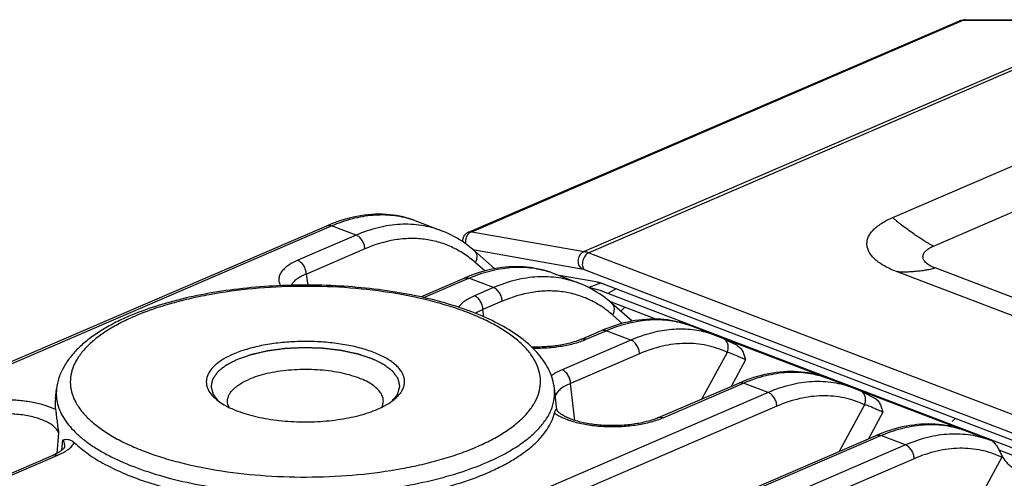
# Model space of a CAD drawing. Header units: millimetres. Extents: x 37 to 570, y 22 to 398.
# Tile 17 of 52: x 136 to 157, y 220 to 230. Entities that reach past the tile are written whole.
import ezdxf

# ---------------------------------------------------------------- set-up
doc = ezdxf.new("R2010")
doc.units = ezdxf.units.MM
doc.header["$LTSCALE"] = 32.67
doc.layers.add('00_COMPONENTS', color=7, linetype='CONTINUOUS')

msp = doc.modelspace()

# ---------------------------------------------------------------- linework, layer by layer
at = {"layer": '00_COMPONENTS', "color": 7}
for p, q in [((145.684, 225.273), (156.068, 229.744)), ((156.204, 229.772), (159.528, 229.756)), ((154.668, 225.582), (162.081, 228.774)), ((108.175, 210.549), (142.686, 225.408)), ((146.241, 224.497), (145.813, 224.874)), ((173.657, 217.215), (154.75, 224.436)), ((144.672, 223.9), (145.594, 224.297)), ((148.387, 224.216), (147.601, 224.351)), ((148.441, 224.204), (148.44, 224.205)), ((148.485, 224.192), (148.484, 224.192)), ((148.533, 224.175), (148.532, 224.176)), ((148.55, 224.169), (148.549, 224.17)), ((175.095, 214.032), (148.566, 224.163)), ((175.156, 213.846), (148.634, 223.975)), ((149.653, 223.43), (148.677, 223.802)), ((149.15, 223.387), (148.722, 223.763)), ((148.08, 223.004), (148.503, 223.186)), ((150.373, 223.293), (150.373, 223.293)), ((150.93, 223.08), (150.373, 223.293)), ((150.714, 223.163), (156.161, 221.083)), ((150.93, 223.08), (150.93, 223.08)), ((151.105, 223.004), (151.088, 223.013)), ((151.136, 222.989), (151.105, 223.004)), ((151.185, 222.965), (151.136, 222.989)), ((153.839, 221.969), (153.282, 222.182)), ((136.933, 221.742), (136.957, 221.953)), ((147.555, 221.506), (147.502, 221.965)), ((149.711, 221.343), (151.412, 222.075)), ((153.839, 221.969), (153.838, 221.969)), ((154.013, 221.894), (153.996, 221.902)), ((154.044, 221.879), (154.013, 221.894)), ((154.094, 221.854), (154.044, 221.879)), ((154.272, 221.765), (154.094, 221.854)), ((156.161, 221.083), (156.162, 221.081)), ((119.81, 206.105), (154.321, 220.965)), ((156.747, 220.858), (156.191, 221.071)), ((137.13, 220.723), (137.13, 220.723)), ((156.747, 220.858), (156.747, 220.858)), ((156.77, 220.85), (156.747, 220.858)), ((118.588, 212.669), (136.883, 220.546)), ((158.38, 220.097), (156.922, 220.653)), ((156.989, 220.521), (156.991, 220.517))]:
    msp.add_line(p, q, dxfattribs=at)
at = {"layer": '00_COMPONENTS', "color": 4}
for p, q in [((145.753, 225.281), (156.161, 229.763)), ((159.485, 229.747), (148.135, 224.86)), ((159.59, 229.726), (148.231, 224.835)), ((156.161, 229.763), (159.485, 229.747)), ((155.532, 224.978), (162.945, 228.171)), ((108.274, 210.548), (142.784, 225.407)), ((143.306, 225.208), (142.784, 225.407)), ((145.753, 225.281), (148.135, 224.86)), ((143.306, 225.208), (142.067, 224.675)), ((143.488, 224.918), (142.249, 224.385)), ((145.778, 224.905), (148.08, 224.498)), ((148.231, 224.835), (175.031, 214.601)), ((146.03, 224.449), (145.83, 224.625)), ((148.134, 224.482), (174.934, 214.247)), ((174.472, 217.292), (155.565, 224.513)), ((142.284, 224.15), (142.249, 224.385)), ((142.284, 224.15), (142.249, 224.385)), ((144.739, 223.885), (145.693, 224.296)), ((146.214, 224.097), (145.693, 224.296)), ((146.214, 224.097), (145.807, 223.922)), ((148.482, 224.193), (148.234, 224.096)), ((148.809, 224.071), (148.634, 223.975)), ((146.396, 223.807), (145.989, 223.632)), ((146.006, 223.48), (145.989, 223.632)), ((146.006, 223.48), (145.989, 223.632)), ((148.91, 223.598), (148.994, 223.681)), ((148.939, 223.338), (148.739, 223.515)), ((148.178, 223.003), (148.602, 223.185)), ((149.123, 222.986), (148.602, 223.185)), ((149.123, 222.986), (147.664, 222.358)), ((149.305, 222.696), (147.846, 222.068)), ((151.162, 222.725), (150.628, 221.738)), ((151.553, 222.569), (151.247, 222.004)), ((147.934, 221.284), (147.846, 222.068)), ((147.934, 221.284), (147.846, 222.068)), ((149.81, 221.342), (151.511, 222.074)), ((152.032, 221.875), (151.511, 222.074)), ((152.032, 221.875), (117.522, 207.016)), ((152.214, 221.585), (117.704, 206.726)), ((147.553, 221.517), (147.554, 221.509)), ((147.553, 221.517), (147.554, 221.508)), ((154.071, 221.614), (153.537, 220.627)), ((154.461, 221.459), (154.156, 220.894)), ((155.93, 221.261), (155.995, 221.326)), ((156.086, 221.107), (156.089, 221.106)), ((119.909, 206.104), (154.419, 220.964)), ((137.002, 221.024), (136.964, 220.585)), ((137.067, 220.651), (137.09, 220.873)), ((154.941, 220.764), (154.419, 220.964)), ((154.941, 220.764), (120.431, 205.905)), ((118.654, 212.654), (136.982, 220.545)), ((155.123, 220.474), (120.613, 205.615)), ((156.98, 220.504), (156.445, 219.516)), ((156.98, 220.504), (156.978, 220.504)), ((156.98, 220.504), (156.978, 220.504))]:
    msp.add_line(p, q, dxfattribs=at)
at = {"layer": '00_COMPONENTS', "color": 7}
for points in [[(144.555, 225.514), (144.509, 225.531), (144.441, 225.554), (144.371, 225.575), (144.301, 225.593), (144.23, 225.609), (144.158, 225.622), (144.085, 225.633), (144.011, 225.641), (143.937, 225.647), (143.861, 225.651), (143.786, 225.652), (143.709, 225.651), (143.632, 225.647), (143.554, 225.64), (143.476, 225.631), (143.398, 225.62), (143.318, 225.606), (143.239, 225.589), (143.159, 225.57), (143.079, 225.549), (142.998, 225.525), (142.918, 225.498), (142.837, 225.469), (142.755, 225.437), (142.686, 225.408)], [(145.813, 224.874), (145.769, 224.913), (145.715, 224.957), (145.66, 224.999), (145.604, 225.04), (145.547, 225.078), (145.489, 225.115), (145.431, 225.15), (145.372, 225.183), (145.312, 225.214), (145.251, 225.243), (145.189, 225.271), (145.127, 225.296), (144.555, 225.514)], [(145.684, 225.273), (145.679, 225.271), (145.668, 225.266), (145.657, 225.259), (145.647, 225.253), (145.637, 225.245), (145.628, 225.238), (145.619, 225.229), (145.61, 225.22), (145.602, 225.211), (145.595, 225.201), (145.588, 225.191), (145.582, 225.181), (145.576, 225.17), (145.571, 225.158), (145.567, 225.147), (145.563, 225.135), (145.56, 225.124), (145.558, 225.112), (145.556, 225.1), (145.555, 225.087), (145.555, 225.075), (145.555, 225.073)], [(147.464, 224.403), (147.418, 224.421), (147.349, 224.443), (147.28, 224.464), (147.21, 224.482), (147.139, 224.498), (147.066, 224.511), (146.994, 224.522), (146.92, 224.531), (146.845, 224.537), (146.77, 224.54), (146.694, 224.541), (146.618, 224.54), (146.541, 224.536), (146.463, 224.529), (146.385, 224.52), (146.306, 224.509), (146.227, 224.495), (146.148, 224.478), (146.068, 224.459), (145.988, 224.438), (145.907, 224.414), (145.826, 224.387), (145.745, 224.358), (145.664, 224.326), (145.594, 224.297)], [(148.722, 223.763), (148.678, 223.802), (148.624, 223.846), (148.569, 223.888), (148.513, 223.929), (148.456, 223.967), (148.398, 224.004), (148.34, 224.039), (148.28, 224.072), (148.22, 224.103), (148.16, 224.132), (148.098, 224.16), (148.036, 224.185), (147.464, 224.403)], [(150.373, 223.293), (150.321, 223.312), (150.252, 223.334), (150.183, 223.355), (150.113, 223.373), (150.042, 223.388), (149.97, 223.401), (149.898, 223.412), (149.824, 223.42), (149.75, 223.426), (149.675, 223.429), (149.599, 223.43), (149.523, 223.429), (149.446, 223.425), (149.369, 223.418), (149.291, 223.409), (149.213, 223.398), (149.134, 223.384), (149.055, 223.367), (148.975, 223.348), (148.895, 223.327), (148.815, 223.303), (148.734, 223.276), (148.654, 223.247), (148.573, 223.215), (148.503, 223.186)], [(148.08, 223.004), (148.065, 222.998), (148.04, 222.988), (148.014, 222.978), (147.987, 222.968), (147.959, 222.959), (147.93, 222.949), (147.9, 222.94), (147.869, 222.931), (147.837, 222.923), (147.804, 222.914), (147.771, 222.907), (147.736, 222.899), (147.701, 222.892), (147.665, 222.885), (147.629, 222.879), (147.592, 222.873), (147.554, 222.867), (147.516, 222.862), (147.477, 222.858), (147.438, 222.853), (147.398, 222.85), (147.359, 222.847), (147.319, 222.844), (147.278, 222.842), (147.238, 222.84), (147.197, 222.839), (147.157, 222.838), (147.116, 222.838), (147.075, 222.838), (147.035, 222.839), (147.022, 222.839)], [(151.088, 223.013), (151.062, 223.025), (151.026, 223.041), (150.989, 223.056), (150.953, 223.071), (150.93, 223.08)], [(151.364, 222.876), (151.291, 222.912), (151.185, 222.965)], [(153.282, 222.182), (153.226, 222.202), (153.158, 222.225), (153.089, 222.245), (153.019, 222.262), (152.948, 222.278), (152.877, 222.291), (152.804, 222.301), (152.731, 222.309), (152.657, 222.315), (152.583, 222.319), (152.507, 222.319), (152.431, 222.318), (152.354, 222.314), (152.277, 222.307), (152.199, 222.298), (152.121, 222.287), (152.042, 222.273), (151.963, 222.256), (151.883, 222.237), (151.803, 222.215), (151.723, 222.191), (151.642, 222.165), (151.562, 222.136), (151.481, 222.104), (151.412, 222.075)], [(153.996, 221.902), (153.971, 221.914), (153.935, 221.93), (153.898, 221.945), (153.862, 221.96), (153.838, 221.969)], [(147.555, 221.505), (147.555, 221.508), (147.554, 221.509), (147.554, 221.51), (147.554, 221.509)], [(149.711, 221.343), (149.696, 221.337), (149.671, 221.327), (149.644, 221.316), (149.617, 221.306), (149.588, 221.297), (149.558, 221.287), (149.528, 221.278), (149.496, 221.269), (149.464, 221.26), (149.431, 221.252), (149.397, 221.244), (149.362, 221.236), (149.326, 221.229), (149.29, 221.222), (149.253, 221.216), (149.215, 221.21), (149.177, 221.204), (149.139, 221.199), (149.1, 221.194), (149.06, 221.19), (149.021, 221.186), (148.981, 221.183), (148.941, 221.18), (148.9, 221.178), (148.86, 221.176), (148.819, 221.175), (148.778, 221.174), (148.738, 221.174), (148.697, 221.174), (148.656, 221.175), (148.616, 221.176), (148.576, 221.178), (148.536, 221.18), (148.496, 221.183), (148.457, 221.186), (148.418, 221.189), (148.379, 221.194), (148.341, 221.198), (148.304, 221.203), (148.267, 221.208), (148.23, 221.214), (148.195, 221.22), (148.16, 221.227), (148.125, 221.234), (148.092, 221.241), (148.059, 221.249), (148.027, 221.257), (147.996, 221.265), (147.966, 221.274), (147.937, 221.283), (147.909, 221.292), (147.881, 221.301), (147.855, 221.311), (147.83, 221.32), (147.806, 221.33), (147.783, 221.34), (147.761, 221.35), (147.741, 221.36), (147.721, 221.37), (147.703, 221.38), (147.686, 221.39), (147.67, 221.399), (147.655, 221.409), (147.641, 221.418), (147.629, 221.428), (147.617, 221.436), (147.607, 221.445), (147.597, 221.453), (147.589, 221.461), (147.582, 221.469), (147.575, 221.476), (147.57, 221.482), (147.565, 221.488), (147.562, 221.494), (147.559, 221.499), (147.557, 221.502), (147.555, 221.505)], [(156.191, 221.071), (156.136, 221.091), (156.068, 221.113), (155.999, 221.134), (155.929, 221.151), (155.858, 221.167), (155.786, 221.18), (155.714, 221.19), (155.641, 221.199), (155.567, 221.204), (155.492, 221.208), (155.417, 221.209), (155.34, 221.207), (155.264, 221.203), (155.186, 221.196), (155.108, 221.187), (155.03, 221.176), (154.951, 221.162), (154.872, 221.145), (154.792, 221.126), (154.712, 221.105), (154.632, 221.081), (154.551, 221.054), (154.471, 221.025), (154.39, 220.994), (154.321, 220.965)], [(137.13, 220.724), (137.13, 220.723), (137.13, 220.722), (137.129, 220.72), (137.127, 220.717), (137.125, 220.714), (137.123, 220.709), (137.119, 220.704), (137.114, 220.698), (137.109, 220.691), (137.102, 220.684), (137.095, 220.676), (137.087, 220.668), (137.077, 220.66), (137.067, 220.651), (137.055, 220.642), (137.042, 220.633), (137.029, 220.623), (137.014, 220.614), (136.998, 220.604), (136.98, 220.594), (136.962, 220.584), (136.942, 220.573), (136.92, 220.563), (136.897, 220.552), (136.883, 220.546)]]:
    msp.add_lwpolyline(points, dxfattribs=at)
at = {"layer": '00_COMPONENTS', "color": 4}
for centre, radius, start, end in [((143.879, 223.744), 1.895, 71.3776, 71.9881), ((143.881, 223.747), 1.892, 70.0102, 71.3778), ((143.882, 223.75), 1.888, 69.0985, 70.01), ((146.788, 222.633), 1.895, 71.3776, 71.9881), ((146.789, 222.636), 1.892, 70.0102, 71.3778), ((146.791, 222.64), 1.888, 69.0985, 70.01), ((149.697, 221.522), 1.895, 71.1358, 71.6726), ((149.698, 221.526), 1.891, 69.8463, 71.136), ((149.7, 221.53), 1.887, 69.0986, 69.846), ((150.195, 221.153), 2.062, 75.1816, 75.5029), ((150.196, 221.159), 2.057, 69.1062, 75.181), ((155.515, 219.3), 1.895, 70.6375, 72.3562), ((155.517, 219.306), 1.889, 69.0987, 70.6371), ((156.677, 220.622), 0.325, 338.5722, 339.2245), ((156.679, 220.622), 0.323, 339.2214, 342.4971)]:
    msp.add_arc(centre, radius, start, end, dxfattribs=at)
at = {"layer": '00_COMPONENTS', "color": 7}
for centre, radius, start, end in [((148.22, 223.365), 0.869, 74.3077, 75.2445), ((148.178, 223.218), 1.021, 72.5517, 74.2844), ((148.126, 223.049), 1.198, 71.7746, 72.5272), ((148.069, 222.879), 1.377, 70.3572, 71.7584), ((148.001, 222.687), 1.581, 69.7308, 70.3271), ((147.953, 222.557), 1.72, 69.0948, 69.6807), ((137.803, 221.643), 0.876, 173.4838, 188.5578)]:
    msp.add_arc(centre, radius, start, end, dxfattribs=at)
msp.add_ellipse((149.268, 223.533), major_axis=(1.003, -0.664), ratio=0.182021, start_param=2.458258, end_param=2.74967, dxfattribs=at)
for points, knots in [([(156.068, 229.744), (156.089, 229.753), (156.134, 229.767), (156.181, 229.772), (156.204, 229.772)], [0, 0, 0, 0, 0.499897, 1, 1, 1, 1]), ([(154.75, 224.436), (154.661, 224.47), (154.536, 224.526), (154.388, 224.619), (154.299, 224.689), (154.226, 224.763), (154.172, 224.84), (154.136, 224.92), (154.12, 225.001), (154.124, 225.083), (154.148, 225.164), (154.192, 225.242), (154.254, 225.318), (154.334, 225.391), (154.469, 225.488), (154.585, 225.547), (154.668, 225.582)], [0, 0, 0, 0, 0.164093, 0.23644, 0.302208, 0.361696, 0.415587, 0.465045, 0.511757, 0.557825, 0.605459, 0.656611, 0.71275, 0.774828, 0.843354, 1, 1, 1, 1]), ([(148.44, 224.205), (148.435, 224.206), (148.417, 224.211), (148.399, 224.214), (148.387, 224.216)], [0, 0, 0, 0, 0.240071, 1, 1, 1, 1]), ([(147.502, 221.965), (147.494, 222.03), (147.468, 222.159), (147.396, 222.346), (147.295, 222.524), (147.167, 222.692), (147.015, 222.851), (146.775, 223.057), (146.416, 223.29), (145.918, 223.528), (145.348, 223.732), (144.716, 223.899), (144.035, 224.026), (143.317, 224.111), (142.576, 224.153), (141.828, 224.151), (141.089, 224.104), (140.373, 224.015), (139.694, 223.883), (139.067, 223.713), (138.674, 223.568), (138.489, 223.489)], [0, 0, 0, 0, 0.019766, 0.039806, 0.060317, 0.081526, 0.103646, 0.126863, 0.177069, 0.232781, 0.293958, 0.360102, 0.430386, 0.503762, 0.57903, 0.65491, 0.730092, 0.803298, 0.873338, 0.939175, 1, 1, 1, 1]), ([(148.634, 223.975), (148.562, 224.002), (148.459, 224.039), (148.325, 224.076), (148.266, 224.089), (148.237, 224.094)], [0, 0, 0, 0, 0.556095, 0.792791, 1, 1, 1, 1]), ([(138.489, 223.489), (138.384, 223.444), (138.182, 223.349), (137.9, 223.19), (137.649, 223.018), (137.431, 222.833), (137.248, 222.634), (137.104, 222.421), (137.002, 222.193), (136.966, 222.033), (136.957, 221.953)], [0, 0, 0, 0, 0.152034, 0.294802, 0.428558, 0.553967, 0.672164, 0.784712, 0.893419, 1, 1, 1, 1]), ([(144.112, 221.729), (144.138, 221.751), (144.186, 221.795), (144.247, 221.867), (144.292, 221.941), (144.32, 222.017), (144.332, 222.094), (144.326, 222.171), (144.303, 222.247), (144.264, 222.322), (144.208, 222.395), (144.137, 222.465), (144.052, 222.532), (143.913, 222.62), (143.705, 222.718), (143.42, 222.813), (143.098, 222.886), (142.749, 222.935), (142.384, 222.959), (142.015, 222.956), (141.651, 222.928), (141.306, 222.874), (140.99, 222.797), (140.793, 222.727), (140.702, 222.688)], [0, 0, 0, 0, 0.023083, 0.044153, 0.063484, 0.081488, 0.09872, 0.115835, 0.133504, 0.152324, 0.172759, 0.195126, 0.219618, 0.246319, 0.306273, 0.374393, 0.449369, 0.529462, 0.612657, 0.696787, 0.779639, 0.859063, 0.933077, 1, 1, 1, 1]), ([(151.364, 222.876), (151.391, 222.863), (151.44, 222.825), (151.492, 222.748), (151.527, 222.661), (151.544, 222.6), (151.553, 222.569)], [0, 0, 0, 0, 0.242988, 0.488438, 0.741321, 1, 1, 1, 1]), ([(140.702, 222.688), (140.633, 222.658), (140.507, 222.596), (140.344, 222.486), (140.223, 222.365), (140.157, 222.254), (140.133, 222.165), (140.127, 222.099), (140.134, 222.034), (140.16, 221.945), (140.228, 221.834), (140.304, 221.76), (140.348, 221.725)], [0, 0, 0, 0, 0.171189, 0.320531, 0.448646, 0.559001, 0.609851, 0.659345, 0.708905, 0.759943, 0.870974, 1, 1, 1, 1]), ([(143.88, 221.695), (143.88, 221.712), (143.876, 221.746), (143.857, 221.814), (143.807, 221.9), (143.714, 221.992), (143.59, 222.078), (143.437, 222.154), (143.257, 222.221), (143.055, 222.276), (142.756, 222.334), (142.358, 222.37), (141.956, 222.359), (141.641, 222.321), (141.419, 222.278), (141.216, 222.224), (141.089, 222.177), (141.03, 222.152)], [0, 0, 0, 0, 0.015999, 0.032438, 0.068058, 0.109274, 0.15719, 0.21203, 0.273437, 0.340658, 0.412663, 0.565937, 0.722328, 0.798123, 0.870459, 0.938099, 1, 1, 1, 1]), ([(140.58, 221.692), (140.58, 221.713), (140.585, 221.756), (140.608, 221.82), (140.645, 221.882), (140.697, 221.942), (140.762, 222), (140.87, 222.076), (140.964, 222.123), (141.03, 222.152)], [0, 0, 0, 0, 0.09391, 0.191922, 0.297529, 0.413303, 0.540887, 0.681148, 1, 1, 1, 1]), ([(140.348, 221.725), (140.387, 221.692), (140.477, 221.63), (140.628, 221.549), (140.802, 221.476), (140.997, 221.411), (141.209, 221.357), (141.517, 221.298), (141.924, 221.254), (142.42, 221.249), (142.906, 221.291), (143.29, 221.365), (143.568, 221.447), (143.696, 221.496), (143.756, 221.522)], [0, 0, 0, 0, 0.043544, 0.092189, 0.14578, 0.203948, 0.266173, 0.331814, 0.470323, 0.613061, 0.753174, 0.884043, 0.944195, 1, 1, 1, 1]), ([(143.756, 221.522), (143.824, 221.551), (143.947, 221.611), (144.062, 221.688), (144.112, 221.729)], [0, 0, 0, 0, 0.533198, 1, 1, 1, 1]), ([(154.272, 221.765), (154.299, 221.752), (154.349, 221.714), (154.401, 221.638), (154.436, 221.55), (154.453, 221.489), (154.461, 221.459)], [0, 0, 0, 0, 0.242988, 0.488438, 0.74132, 1, 1, 1, 1]), ([(136.937, 221.512), (136.942, 221.481), (136.95, 221.41), (136.964, 221.294), (136.981, 221.163), (136.995, 221.071), (137.002, 221.024)], [0, 0, 0, 0, 0.192028, 0.43659, 0.710697, 1, 1, 1, 1]), ([(140.612, 221.56), (140.602, 221.581), (140.585, 221.624), (140.58, 221.669), (140.58, 221.692)], [0, 0, 0, 0, 0.511632, 1, 1, 1, 1]), ([(143.848, 221.564), (143.858, 221.584), (143.874, 221.627), (143.88, 221.673), (143.88, 221.695)], [0, 0, 0, 0, 0.511635, 1, 1, 1, 1]), ([(147.505, 221.437), (147.508, 221.447), (147.513, 221.466), (147.522, 221.49), (147.529, 221.506), (147.536, 221.517), (147.545, 221.524), (147.551, 221.521), (147.553, 221.518), (147.553, 221.517)], [0, 0, 0, 0, 0.315649, 0.546366, 0.708164, 0.815759, 0.92395, 0.960791, 1, 1, 1, 1]), ([(146.086, 220.175), (146.182, 220.217), (146.366, 220.302), (146.624, 220.444), (146.853, 220.594), (147.05, 220.751), (147.216, 220.914), (147.349, 221.083), (147.447, 221.256), (147.491, 221.377), (147.505, 221.437)], [0, 0, 0, 0, 0.160551, 0.310533, 0.449735, 0.578218, 0.696385, 0.805067, 0.905621, 1, 1, 1, 1]), ([(137.09, 220.873), (137.107, 220.877), (137.145, 220.884), (137.207, 220.885), (137.276, 220.863), (137.318, 220.832), (137.339, 220.812)], [0, 0, 0, 0, 0.204845, 0.426565, 0.680073, 1, 1, 1, 1]), ([(137.339, 220.812), (137.428, 220.726), (137.636, 220.558), (137.997, 220.339), (138.421, 220.14), (138.903, 219.963), (139.434, 219.812), (140.007, 219.687), (140.613, 219.592), (141.029, 219.55), (141.24, 219.534)], [0, 0, 0, 0, 0.089648, 0.190687, 0.303058, 0.426124, 0.558829, 0.699807, 0.847455, 1, 1, 1, 1]), ([(156.77, 220.85), (156.781, 220.845), (156.803, 220.83), (156.834, 220.797), (156.865, 220.755), (156.903, 220.692), (156.943, 220.615), (156.973, 220.553), (156.987, 220.524)], [0, 0, 0, 0, 0.087605, 0.20361, 0.340106, 0.483369, 0.756809, 1, 1, 1, 1]), ([(156.987, 220.524), (156.987, 220.524), (156.988, 220.523), (156.989, 220.522), (156.989, 220.521)], [0, 0, 0, 0, 0.223897, 1, 1, 1, 1]), ([(156.991, 220.517), (156.993, 220.514), (156.996, 220.508), (156.999, 220.502), (157.001, 220.498)], [0, 0, 0, 0, 0.487061, 1, 1, 1, 1]), ([(157.001, 220.498), (157.017, 220.47), (157.058, 220.413), (157.133, 220.34), (157.219, 220.279), (157.279, 220.247), (157.309, 220.234)], [0, 0, 0, 0, 0.238682, 0.502688, 0.766658, 1, 1, 1, 1]), ([(143.066, 219.525), (143.348, 219.543), (143.898, 219.598), (144.692, 219.735), (145.421, 219.921), (145.875, 220.084), (146.086, 220.175)], [0, 0, 0, 0, 0.273272, 0.534543, 0.778335, 1, 1, 1, 1])]:
    msp.add_open_spline(points, degree=3, knots=knots, dxfattribs=at)
at = {"layer": '00_COMPONENTS', "color": 4}
for points, knots in [([(156.068, 229.744), (156.082, 229.75), (156.113, 229.76), (156.145, 229.763), (156.161, 229.763)], [0, 0, 0, 0, 0.493996, 1, 1, 1, 1]), ([(156.204, 229.772), (156.2, 229.772), (156.185, 229.771), (156.171, 229.767), (156.161, 229.763)], [0, 0, 0, 0, 0.247393, 1, 1, 1, 1]), ([(142.784, 225.407), (142.927, 225.469), (143.213, 225.569), (143.649, 225.647), (144.07, 225.644), (144.338, 225.587), (144.465, 225.546)], [0, 0, 0, 0, 0.271214, 0.52584, 0.767168, 1, 1, 1, 1]), ([(155.532, 224.978), (155.522, 224.982), (155.503, 224.991), (155.466, 225.01), (155.42, 225.036), (155.365, 225.069), (155.292, 225.115), (155.201, 225.174), (155.093, 225.249), (154.985, 225.326), (154.896, 225.392), (154.825, 225.447), (154.772, 225.489), (154.728, 225.526), (154.693, 225.557), (154.676, 225.574), (154.668, 225.582)], [0, 0, 0, 0, 0.029335, 0.059056, 0.119164, 0.179852, 0.240947, 0.364065, 0.488227, 0.613391, 0.739703, 0.803423, 0.867685, 0.932814, 0.965968, 1, 1, 1, 1]), ([(142.686, 225.408), (142.7, 225.414), (142.734, 225.421), (142.768, 225.413), (142.784, 225.407)], [0, 0, 0, 0, 0.47834, 1, 1, 1, 1]), ([(145.112, 225.302), (144.975, 225.354), (144.686, 225.43), (144.232, 225.45), (143.763, 225.378), (143.457, 225.273), (143.306, 225.208)], [0, 0, 0, 0, 0.237108, 0.479371, 0.732296, 1, 1, 1, 1]), ([(145.753, 225.281), (145.741, 225.277), (145.718, 225.267), (145.688, 225.244), (145.662, 225.215), (145.634, 225.169), (145.616, 225.103), (145.62, 225.048), (145.627, 225.023)], [0, 0, 0, 0, 0.117459, 0.23814, 0.362073, 0.488756, 0.745485, 1, 1, 1, 1]), ([(145.684, 225.273), (145.689, 225.275), (145.711, 225.283), (145.735, 225.283), (145.753, 225.281)], [0, 0, 0, 0, 0.218142, 1, 1, 1, 1]), ([(143.488, 224.918), (143.487, 224.949), (143.475, 225.011), (143.436, 225.096), (143.379, 225.166), (143.331, 225.198), (143.306, 225.208)], [0, 0, 0, 0, 0.257141, 0.522896, 0.776037, 1, 1, 1, 1]), ([(145.83, 224.625), (145.753, 224.693), (145.591, 224.818), (145.324, 224.965), (145.041, 225.069), (144.744, 225.129), (144.436, 225.144), (144.008, 225.103), (143.692, 225.006), (143.488, 224.918)], [0, 0, 0, 0, 0.123565, 0.244476, 0.364289, 0.48464, 0.607128, 0.733191, 1, 1, 1, 1]), ([(145.83, 224.625), (145.842, 224.647), (145.86, 224.693), (145.868, 224.763), (145.853, 224.827), (145.828, 224.861), (145.813, 224.874)], [0, 0, 0, 0, 0.281799, 0.542218, 0.779061, 1, 1, 1, 1]), ([(148.135, 224.86), (148.119, 224.854), (148.086, 224.837), (148.047, 224.799), (148.018, 224.75), (148.002, 224.694), (148.001, 224.636), (148.014, 224.581), (148.04, 224.533), (148.066, 224.508), (148.08, 224.498)], [0, 0, 0, 0, 0.119214, 0.24313, 0.371125, 0.501345, 0.631318, 0.758636, 0.881642, 1, 1, 1, 1]), ([(148.231, 224.835), (148.217, 224.829), (148.188, 224.811), (148.139, 224.757), (148.106, 224.688), (148.093, 224.613), (148.094, 224.561), (148.107, 224.515), (148.124, 224.491), (148.134, 224.482)], [0, 0, 0, 0, 0.114002, 0.242564, 0.522232, 0.66055, 0.788403, 0.901546, 1, 1, 1, 1]), ([(148.135, 224.86), (148.151, 224.858), (148.183, 224.852), (148.215, 224.842), (148.231, 224.835)], [0, 0, 0, 0, 0.461413, 1, 1, 1, 1]), ([(155.565, 224.513), (155.529, 224.526), (155.464, 224.556), (155.394, 224.603), (155.352, 224.646), (155.33, 224.677), (155.316, 224.709), (155.309, 224.742), (155.311, 224.775), (155.321, 224.808), (155.338, 224.84), (155.374, 224.884), (155.438, 224.933), (155.498, 224.964), (155.532, 224.978)], [0, 0, 0, 0, 0.164167, 0.30214, 0.361654, 0.415568, 0.465048, 0.511781, 0.557869, 0.605523, 0.656698, 0.712862, 0.843284, 1, 1, 1, 1]), ([(142.067, 224.675), (142.028, 224.658), (141.956, 224.623), (141.858, 224.563), (141.778, 224.498), (141.718, 224.429), (141.679, 224.357), (141.662, 224.283), (141.669, 224.208), (141.688, 224.161), (141.7, 224.138)], [0, 0, 0, 0, 0.172689, 0.32821, 0.46647, 0.588553, 0.69723, 0.797398, 0.895876, 1, 1, 1, 1]), ([(142.249, 224.385), (142.248, 224.415), (142.237, 224.478), (142.198, 224.563), (142.141, 224.633), (142.092, 224.665), (142.067, 224.675)], [0, 0, 0, 0, 0.257141, 0.522896, 0.776037, 1, 1, 1, 1]), ([(145.693, 224.296), (145.836, 224.358), (146.122, 224.458), (146.558, 224.536), (146.979, 224.533), (147.247, 224.477), (147.374, 224.435)], [0, 0, 0, 0, 0.271214, 0.52584, 0.767168, 1, 1, 1, 1]), ([(148.08, 224.498), (148.089, 224.496), (148.107, 224.491), (148.125, 224.485), (148.134, 224.482)], [0, 0, 0, 0, 0.442004, 1, 1, 1, 1]), ([(155.565, 224.513), (155.556, 224.509), (155.539, 224.503), (155.503, 224.492), (155.46, 224.482), (155.408, 224.472), (155.339, 224.46), (155.253, 224.448), (155.151, 224.437), (155.049, 224.429), (154.965, 224.425), (154.898, 224.424), (154.848, 224.424), (154.807, 224.427), (154.774, 224.431), (154.757, 224.434), (154.75, 224.436)], [0, 0, 0, 0, 0.034622, 0.068049, 0.133368, 0.197617, 0.261224, 0.387154, 0.511845, 0.63552, 0.758212, 0.819159, 0.879792, 0.940052, 0.970036, 1, 1, 1, 1]), ([(142.249, 224.385), (142.21, 224.37), (142.139, 224.338), (142.046, 224.281), (141.975, 224.219), (141.942, 224.17), (141.931, 224.146)], [0, 0, 0, 0, 0.306627, 0.574328, 0.803699, 1, 1, 1, 1]), ([(145.594, 224.297), (145.609, 224.304), (145.643, 224.31), (145.677, 224.302), (145.693, 224.296)], [0, 0, 0, 0, 0.47834, 1, 1, 1, 1]), ([(148.021, 224.191), (147.884, 224.243), (147.595, 224.319), (147.14, 224.339), (146.672, 224.267), (146.366, 224.162), (146.214, 224.097)], [0, 0, 0, 0, 0.237108, 0.479371, 0.732296, 1, 1, 1, 1]), ([(145.851, 220.722), (145.958, 220.768), (146.162, 220.864), (146.443, 221.026), (146.683, 221.198), (146.882, 221.38), (147.036, 221.569), (147.144, 221.765), (147.205, 221.966), (147.215, 222.169), (147.175, 222.371), (147.086, 222.569), (146.951, 222.761), (146.77, 222.946), (146.547, 223.122), (146.282, 223.287), (145.98, 223.442), (145.641, 223.584), (145.27, 223.711), (144.724, 223.864), (143.985, 224.01), (143.051, 224.11), (142.087, 224.136), (141.128, 224.086), (140.351, 223.982), (139.762, 223.86), (139.35, 223.754), (138.967, 223.632), (138.724, 223.538), (138.608, 223.488)], [0, 0, 0, 0, 0.030614, 0.058787, 0.084482, 0.107758, 0.128808, 0.147988, 0.165849, 0.183123, 0.200638, 0.219183, 0.23939, 0.261696, 0.286356, 0.313483, 0.343077, 0.375056, 0.409271, 0.445522, 0.523121, 0.605617, 0.690433, 0.774855, 0.85619, 0.894916, 0.931957, 0.967057, 1, 1, 1, 1]), ([(146.396, 223.807), (146.396, 223.838), (146.384, 223.9), (146.345, 223.985), (146.288, 224.055), (146.239, 224.087), (146.214, 224.097)], [0, 0, 0, 0, 0.257141, 0.522896, 0.776037, 1, 1, 1, 1]), ([(148.739, 223.515), (148.662, 223.583), (148.499, 223.707), (148.233, 223.854), (147.95, 223.958), (147.653, 224.018), (147.345, 224.033), (146.917, 223.992), (146.6, 223.895), (146.396, 223.807)], [0, 0, 0, 0, 0.123565, 0.244476, 0.364289, 0.48464, 0.607128, 0.733191, 1, 1, 1, 1]), ([(145.807, 223.922), (145.77, 223.905), (145.7, 223.872), (145.606, 223.815), (145.529, 223.753), (145.487, 223.707), (145.469, 223.684)], [0, 0, 0, 0, 0.291717, 0.555458, 0.791032, 1, 1, 1, 1]), ([(145.989, 223.632), (145.988, 223.662), (145.977, 223.725), (145.938, 223.81), (145.881, 223.88), (145.832, 223.912), (145.807, 223.922)], [0, 0, 0, 0, 0.257141, 0.522896, 0.776037, 1, 1, 1, 1]), ([(145.989, 223.632), (145.974, 223.626), (145.92, 223.603), (145.868, 223.576), (145.832, 223.552)], [0, 0, 0, 0, 0.267677, 1, 1, 1, 1]), ([(148.739, 223.515), (148.751, 223.537), (148.769, 223.582), (148.776, 223.652), (148.762, 223.716), (148.737, 223.75), (148.722, 223.763)], [0, 0, 0, 0, 0.281799, 0.542218, 0.779061, 1, 1, 1, 1]), ([(138.608, 223.488), (138.5, 223.441), (138.296, 223.345), (138.016, 223.183), (137.775, 223.011), (137.577, 222.83), (137.422, 222.64), (137.314, 222.445), (137.254, 222.244), (137.243, 222.04), (137.283, 221.838), (137.372, 221.64), (137.508, 221.448), (137.688, 221.264), (137.912, 221.088), (138.176, 220.922), (138.479, 220.768), (138.817, 220.626), (139.189, 220.498), (139.735, 220.345), (140.474, 220.2), (141.407, 220.099), (142.371, 220.073), (143.33, 220.123), (144.108, 220.228), (144.697, 220.349), (145.108, 220.455), (145.492, 220.578), (145.735, 220.672), (145.851, 220.722)], [0, 0, 0, 0, 0.030614, 0.058787, 0.084482, 0.107758, 0.128808, 0.147988, 0.165849, 0.183123, 0.200638, 0.219183, 0.23939, 0.261696, 0.286356, 0.313483, 0.343077, 0.375056, 0.409271, 0.445522, 0.523121, 0.605617, 0.690433, 0.774855, 0.85619, 0.894916, 0.931957, 0.967057, 1, 1, 1, 1]), ([(148.602, 223.185), (148.746, 223.247), (149.034, 223.348), (149.472, 223.426), (149.895, 223.422), (150.165, 223.363), (150.293, 223.321)], [0, 0, 0, 0, 0.271296, 0.525905, 0.767176, 1, 1, 1, 1]), ([(148.503, 223.186), (148.518, 223.193), (148.552, 223.199), (148.585, 223.191), (148.602, 223.185)], [0, 0, 0, 0, 0.47834, 1, 1, 1, 1]), ([(150.711, 223.15), (150.587, 223.182), (150.329, 223.223), (149.93, 223.215), (149.522, 223.137), (149.256, 223.043), (149.123, 222.986)], [0, 0, 0, 0, 0.236766, 0.479962, 0.733422, 1, 1, 1, 1]), ([(147.045, 222.817), (147.15, 222.815), (147.356, 222.82), (147.655, 222.854), (147.93, 222.912), (148.101, 222.969), (148.178, 223.003)], [0, 0, 0, 0, 0.271726, 0.535359, 0.780933, 1, 1, 1, 1]), ([(148.08, 223.004), (148.094, 223.01), (148.128, 223.017), (148.162, 223.009), (148.178, 223.003)], [0, 0, 0, 0, 0.47834, 1, 1, 1, 1]), ([(149.305, 222.696), (149.304, 222.727), (149.293, 222.789), (149.254, 222.874), (149.197, 222.944), (149.148, 222.977), (149.123, 222.986)], [0, 0, 0, 0, 0.257141, 0.522896, 0.776037, 1, 1, 1, 1]), ([(151.162, 222.725), (151.173, 222.753), (151.187, 222.811), (151.182, 222.897), (151.153, 222.959), (151.119, 222.995), (151.098, 223.008), (151.088, 223.013)], [0, 0, 0, 0, 0.279471, 0.541172, 0.778738, 0.890632, 1, 1, 1, 1]), ([(144.063, 221.691), (144.072, 221.703), (144.09, 221.725), (144.112, 221.753), (144.13, 221.775), (144.143, 221.792), (144.154, 221.806), (144.163, 221.817), (144.168, 221.824), (144.173, 221.83), (144.176, 221.834), (144.18, 221.838), (144.182, 221.842), (144.184, 221.844), (144.185, 221.845), (144.185, 221.847), (144.186, 221.849), (144.187, 221.852), (144.188, 221.856), (144.189, 221.861), (144.191, 221.869), (144.195, 221.88), (144.199, 221.895), (144.203, 221.913), (144.208, 221.93), (144.213, 221.948), (144.217, 221.962), (144.22, 221.974), (144.223, 221.983), (144.225, 221.99), (144.227, 221.996), (144.228, 221.999), (144.228, 222.002), (144.229, 222.003), (144.229, 222.004), (144.229, 222.005), (144.229, 222.006), (144.229, 222.007), (144.228, 222.01), (144.227, 222.013), (144.226, 222.019), (144.225, 222.026), (144.222, 222.038), (144.219, 222.053), (144.214, 222.076), (144.209, 222.1), (144.204, 222.12), (144.202, 222.132), (144.2, 222.141), (144.198, 222.148), (144.197, 222.154), (144.196, 222.158), (144.195, 222.162), (144.195, 222.164), (144.195, 222.166), (144.193, 222.167), (144.192, 222.169), (144.19, 222.172), (144.188, 222.175), (144.184, 222.18), (144.18, 222.185), (144.173, 222.195), (144.163, 222.209), (144.151, 222.226), (144.138, 222.243), (144.126, 222.26), (144.114, 222.277), (144.104, 222.291), (144.097, 222.301), (144.093, 222.306), (144.089, 222.31), (144.087, 222.314), (144.085, 222.317), (144.083, 222.319), (144.083, 222.32), (144.081, 222.321), (144.078, 222.324), (144.074, 222.327), (144.068, 222.331), (144.062, 222.336), (144.053, 222.343), (144.043, 222.351), (144.029, 222.361), (144.005, 222.38), (143.977, 222.401), (143.949, 222.422), (143.932, 222.435), (143.918, 222.446), (143.91, 222.452), (143.903, 222.457), (143.899, 222.461), (143.896, 222.463), (143.894, 222.464), (143.893, 222.465), (143.891, 222.466), (143.889, 222.467), (143.884, 222.469), (143.879, 222.472), (143.869, 222.477), (143.858, 222.482), (143.844, 222.489), (143.826, 222.498), (143.803, 222.509), (143.775, 222.523), (143.748, 222.537), (143.72, 222.55), (143.697, 222.562), (143.679, 222.571), (143.665, 222.577), (143.654, 222.583), (143.648, 222.586), (143.644, 222.588), (143.641, 222.589), (143.638, 222.59), (143.636, 222.591), (143.632, 222.592), (143.627, 222.594), (143.617, 222.597), (143.603, 222.602), (143.586, 222.607), (143.563, 222.615), (143.524, 222.628), (143.479, 222.643), (143.434, 222.657), (143.406, 222.667), (143.384, 222.674), (143.37, 222.679), (143.359, 222.682), (143.35, 222.685), (143.343, 222.687), (143.338, 222.689), (143.335, 222.69), (143.333, 222.691), (143.331, 222.691), (143.328, 222.692), (143.322, 222.693), (143.314, 222.695), (143.305, 222.697), (143.292, 222.7), (143.276, 222.703), (143.25, 222.708), (143.218, 222.715), (143.167, 222.726), (143.116, 222.737), (143.071, 222.747), (143.045, 222.752), (143.026, 222.756), (143.01, 222.76), (142.997, 222.762), (142.989, 222.764), (142.983, 222.765), (142.976, 222.766), (142.964, 222.768), (142.946, 222.77), (142.925, 222.772), (142.898, 222.775), (142.849, 222.781), (142.793, 222.788), (142.738, 222.794), (142.703, 222.799), (142.675, 222.802), (142.654, 222.804), (142.634, 222.807), (142.618, 222.809), (142.608, 222.81), (142.601, 222.811), (142.591, 222.811), (142.58, 222.811), (142.566, 222.812), (142.547, 222.812), (142.518, 222.813), (142.481, 222.815), (142.423, 222.817), (142.364, 222.819), (142.305, 222.821), (142.268, 222.822), (142.239, 222.823), (142.221, 222.824), (142.208, 222.824), (142.201, 222.824), (142.198, 222.824), (142.192, 222.824), (142.184, 222.824), (142.17, 222.823), (142.152, 222.822), (142.123, 222.821), (142.087, 222.819), (142.044, 222.817), (142.001, 222.815), (141.958, 222.813), (141.914, 222.811), (141.879, 222.809), (141.85, 222.808), (141.832, 222.807), (141.817, 222.806), (141.809, 222.806), (141.804, 222.806), (141.8, 222.805), (141.794, 222.804), (141.782, 222.803), (141.765, 222.8), (141.738, 222.797), (141.703, 222.792), (141.648, 222.785), (141.593, 222.778), (141.538, 222.77), (141.503, 222.766), (141.476, 222.762), (141.459, 222.76), (141.445, 222.758), (141.435, 222.756), (141.426, 222.755), (141.42, 222.754), (141.413, 222.752), (141.405, 222.751), (141.393, 222.748), (141.377, 222.744), (141.358, 222.74), (141.333, 222.734), (141.301, 222.727), (141.263, 222.718), (141.226, 222.709), (141.188, 222.701), (141.156, 222.694), (141.131, 222.688), (141.112, 222.683), (141.098, 222.68), (141.088, 222.678), (141.084, 222.677), (141.079, 222.676), (141.073, 222.674), (141.066, 222.671), (141.055, 222.667), (141.041, 222.663), (141.025, 222.657), (141.003, 222.649), (140.975, 222.639), (140.941, 222.627), (140.897, 222.612), (140.842, 222.592), (140.797, 222.577), (140.775, 222.569)], [0, 0, 0, 0, 0.015625, 0.03125, 0.039062, 0.046875, 0.054688, 0.058594, 0.0625, 0.064453, 0.066406, 0.068359, 0.070312, 0.070801, 0.071289, 0.072266, 0.073242, 0.074219, 0.076172, 0.078125, 0.082031, 0.085938, 0.09375, 0.101562, 0.109375, 0.117188, 0.125, 0.128906, 0.132812, 0.136719, 0.138672, 0.140625, 0.141602, 0.14209, 0.142578, 0.142822, 0.143066, 0.143555, 0.144531, 0.146484, 0.148438, 0.152344, 0.15625, 0.164062, 0.171875, 0.1875, 0.195312, 0.199219, 0.203125, 0.207031, 0.208984, 0.210938, 0.212891, 0.213867, 0.214355, 0.214844, 0.21582, 0.216797, 0.21875, 0.220703, 0.222656, 0.226562, 0.234375, 0.242188, 0.25, 0.257812, 0.265625, 0.273438, 0.277344, 0.279297, 0.28125, 0.283203, 0.28418, 0.285156, 0.285645, 0.286133, 0.287109, 0.289062, 0.291016, 0.292969, 0.296875, 0.300781, 0.304688, 0.3125, 0.328125, 0.335938, 0.34375, 0.347656, 0.351562, 0.353516, 0.355469, 0.356445, 0.356934, 0.357178, 0.357422, 0.358398, 0.359375, 0.361328, 0.363281, 0.367188, 0.371094, 0.375, 0.382812, 0.390625, 0.398438, 0.40625, 0.414062, 0.417969, 0.421875, 0.425781, 0.426758, 0.427734, 0.428711, 0.429199, 0.429688, 0.430664, 0.431641, 0.433594, 0.4375, 0.441406, 0.445312, 0.453125, 0.46875, 0.476562, 0.484375, 0.488281, 0.492188, 0.494141, 0.496094, 0.498047, 0.499023, 0.499512, 0.5, 0.500488, 0.500977, 0.501953, 0.503906, 0.505859, 0.507812, 0.511719, 0.515625, 0.523438, 0.53125, 0.546875, 0.554688, 0.558594, 0.5625, 0.566406, 0.568359, 0.570312, 0.571289, 0.572266, 0.574219, 0.578125, 0.582031, 0.585938, 0.59375, 0.609375, 0.617188, 0.625, 0.628906, 0.632812, 0.636719, 0.640625, 0.641602, 0.642578, 0.644531, 0.646484, 0.648438, 0.652344, 0.65625, 0.664062, 0.671875, 0.6875, 0.695312, 0.703125, 0.707031, 0.710938, 0.712891, 0.713867, 0.714355, 0.714844, 0.716797, 0.71875, 0.722656, 0.726562, 0.734375, 0.742188, 0.75, 0.757812, 0.765625, 0.773438, 0.777344, 0.78125, 0.783203, 0.785156, 0.785645, 0.786133, 0.787109, 0.789062, 0.792969, 0.796875, 0.804688, 0.8125, 0.828125, 0.835938, 0.84375, 0.847656, 0.851562, 0.853516, 0.855469, 0.857422, 0.858398, 0.859375, 0.861328, 0.863281, 0.867188, 0.871094, 0.875, 0.882812, 0.890625, 0.898438, 0.90625, 0.914062, 0.917969, 0.921875, 0.925781, 0.926758, 0.927734, 0.928711, 0.929688, 0.931641, 0.933594, 0.9375, 0.941406, 0.945312, 0.953125, 0.960938, 0.96875, 0.984375, 1, 1, 1, 1]), ([(151.162, 222.725), (151.094, 222.758), (150.952, 222.815), (150.731, 222.875), (150.503, 222.91), (150.188, 222.922), (149.779, 222.87), (149.462, 222.764), (149.305, 222.696)], [0, 0, 0, 0, 0.119087, 0.238172, 0.358198, 0.480066, 0.732155, 1, 1, 1, 1]), ([(140.775, 222.569), (140.745, 222.553), (140.701, 222.53), (140.65, 222.503), (140.621, 222.488), (140.598, 222.476), (140.58, 222.467), (140.565, 222.459), (140.556, 222.454), (140.549, 222.451), (140.544, 222.448), (140.541, 222.446), (140.539, 222.445), (140.538, 222.444), (140.536, 222.443), (140.532, 222.44), (140.526, 222.435), (140.518, 222.428), (140.509, 222.421), (140.498, 222.413), (140.479, 222.397), (140.452, 222.375), (140.424, 222.353), (140.405, 222.337), (140.394, 222.329), (140.386, 222.322), (140.379, 222.316), (140.374, 222.312), (140.37, 222.309), (140.367, 222.307), (140.366, 222.306), (140.364, 222.305), (140.363, 222.303), (140.362, 222.301), (140.36, 222.298), (140.357, 222.293), (140.353, 222.288), (140.346, 222.278), (140.338, 222.266), (140.328, 222.252), (140.318, 222.237), (140.308, 222.223), (140.299, 222.209), (140.289, 222.195), (140.281, 222.183), (140.274, 222.173), (140.27, 222.167), (140.267, 222.162), (140.264, 222.159), (140.262, 222.156), (140.261, 222.154), (140.26, 222.153), (140.259, 222.152), (140.259, 222.151), (140.259, 222.149), (140.259, 222.147), (140.258, 222.144), (140.257, 222.141), (140.256, 222.136), (140.255, 222.13), (140.253, 222.12), (140.251, 222.108), (140.248, 222.093), (140.245, 222.079), (140.243, 222.064), (140.24, 222.05), (140.237, 222.035), (140.235, 222.023), (140.233, 222.014), (140.232, 222.007), (140.231, 222.003), (140.23, 222), (140.23, 221.997), (140.23, 221.996), (140.23, 221.995), (140.23, 221.993), (140.231, 221.991), (140.232, 221.988), (140.233, 221.983), (140.235, 221.977), (140.237, 221.97), (140.24, 221.96), (140.245, 221.943), (140.252, 221.918), (140.259, 221.893), (140.264, 221.876), (140.267, 221.866), (140.269, 221.859), (140.271, 221.853), (140.272, 221.848), (140.273, 221.845), (140.274, 221.842), (140.274, 221.841), (140.275, 221.84), (140.275, 221.838), (140.277, 221.836), (140.28, 221.833), (140.283, 221.829), (140.288, 221.823), (140.296, 221.813), (140.305, 221.802), (140.316, 221.787), (140.331, 221.768), (140.35, 221.745), (140.373, 221.716), (140.388, 221.697), (140.395, 221.688)], [0, 0, 0, 0, 0.0625, 0.09375, 0.109375, 0.125, 0.140625, 0.148438, 0.15625, 0.160156, 0.164062, 0.166016, 0.166992, 0.167969, 0.169922, 0.171875, 0.179688, 0.1875, 0.195312, 0.203125, 0.21875, 0.25, 0.28125, 0.296875, 0.304688, 0.3125, 0.320312, 0.324219, 0.328125, 0.330078, 0.332031, 0.333008, 0.333984, 0.335938, 0.339844, 0.34375, 0.351562, 0.359375, 0.375, 0.390625, 0.40625, 0.421875, 0.4375, 0.453125, 0.46875, 0.476562, 0.484375, 0.488281, 0.492188, 0.496094, 0.498047, 0.499023, 0.5, 0.500977, 0.501953, 0.503906, 0.507812, 0.511719, 0.515625, 0.523438, 0.53125, 0.546875, 0.5625, 0.578125, 0.59375, 0.609375, 0.625, 0.640625, 0.648438, 0.65625, 0.660156, 0.664062, 0.666016, 0.666992, 0.667969, 0.669922, 0.671875, 0.675781, 0.679688, 0.6875, 0.695312, 0.703125, 0.71875, 0.75, 0.78125, 0.796875, 0.804688, 0.8125, 0.820312, 0.824219, 0.828125, 0.830078, 0.832031, 0.833008, 0.833984, 0.835938, 0.839844, 0.84375, 0.851562, 0.859375, 0.875, 0.890625, 0.90625, 0.9375, 0.96875, 1, 1, 1, 1]), ([(151.553, 222.569), (151.521, 222.582), (151.454, 222.612), (151.353, 222.657), (151.268, 222.693), (151.205, 222.714), (151.176, 222.722), (151.162, 222.725)], [0, 0, 0, 0, 0.245484, 0.522008, 0.786226, 0.90121, 1, 1, 1, 1]), ([(147.664, 222.358), (147.622, 222.34), (147.544, 222.302), (147.471, 222.255), (147.438, 222.231)], [0, 0, 0, 0, 0.528964, 1, 1, 1, 1]), ([(147.846, 222.068), (147.845, 222.098), (147.833, 222.161), (147.794, 222.246), (147.737, 222.316), (147.689, 222.348), (147.664, 222.358)], [0, 0, 0, 0, 0.257141, 0.522896, 0.776037, 1, 1, 1, 1]), ([(151.511, 222.074), (151.662, 222.14), (151.964, 222.245), (152.426, 222.32), (152.869, 222.304), (153.15, 222.232), (153.282, 222.182)], [0, 0, 0, 0, 0.271922, 0.526352, 0.767163, 1, 1, 1, 1]), ([(136.957, 221.953), (136.951, 221.899), (136.948, 221.79), (136.976, 221.625), (137.035, 221.462), (137.124, 221.303), (137.243, 221.147), (137.39, 220.995), (137.564, 220.849), (137.765, 220.709), (137.992, 220.575), (138.337, 220.402), (138.824, 220.21), (139.47, 220.022), (140.179, 219.876), (140.934, 219.774), (141.719, 219.72), (142.515, 219.714), (143.305, 219.756), (144.07, 219.846), (144.794, 219.981), (145.459, 220.159), (145.874, 220.31), (146.068, 220.393)], [0, 0, 0, 0, 0.016091, 0.032364, 0.049265, 0.067182, 0.086421, 0.107202, 0.129668, 0.153897, 0.179916, 0.207708, 0.268364, 0.335176, 0.407114, 0.482925, 0.561209, 0.640474, 0.719197, 0.795872, 0.869065, 0.937476, 1, 1, 1, 1]), ([(146.068, 220.393), (146.184, 220.444), (146.405, 220.548), (146.708, 220.724), (146.966, 220.911), (147.178, 221.109), (147.34, 221.315), (147.451, 221.528), (147.509, 221.747), (147.51, 221.894), (147.502, 221.965)], [0, 0, 0, 0, 0.167968, 0.322206, 0.462521, 0.589301, 0.703714, 0.807924, 0.905241, 1, 1, 1, 1]), ([(147.846, 222.068), (147.803, 222.051), (147.727, 222.015), (147.629, 221.95), (147.558, 221.879), (147.529, 221.824), (147.521, 221.797)], [0, 0, 0, 0, 0.312166, 0.580558, 0.80691, 1, 1, 1, 1]), ([(151.412, 222.075), (151.427, 222.082), (151.461, 222.088), (151.494, 222.081), (151.511, 222.074)], [0, 0, 0, 0, 0.47834, 1, 1, 1, 1]), ([(153.838, 221.969), (153.702, 222.021), (153.413, 222.097), (152.958, 222.118), (152.49, 222.046), (152.184, 221.941), (152.032, 221.875)], [0, 0, 0, 0, 0.237108, 0.479372, 0.732297, 1, 1, 1, 1]), ([(136.937, 221.512), (136.866, 221.547), (136.708, 221.607), (136.45, 221.67), (136.165, 221.709), (135.865, 221.725), (135.564, 221.714), (135.275, 221.679), (135.009, 221.621), (134.844, 221.564), (134.769, 221.532)], [0, 0, 0, 0, 0.106398, 0.227164, 0.358371, 0.49525, 0.632678, 0.765586, 0.889325, 1, 1, 1, 1]), ([(152.214, 221.585), (152.213, 221.616), (152.202, 221.678), (152.163, 221.764), (152.106, 221.833), (152.057, 221.866), (152.032, 221.875)], [0, 0, 0, 0, 0.257141, 0.522896, 0.776037, 1, 1, 1, 1]), ([(154.071, 221.614), (154.002, 221.647), (153.861, 221.704), (153.64, 221.765), (153.412, 221.799), (153.097, 221.812), (152.687, 221.759), (152.371, 221.653), (152.214, 221.585)], [0, 0, 0, 0, 0.119087, 0.238172, 0.358198, 0.480066, 0.732155, 1, 1, 1, 1]), ([(154.071, 221.614), (154.082, 221.643), (154.096, 221.7), (154.09, 221.786), (154.062, 221.848), (154.027, 221.884), (154.007, 221.897), (153.996, 221.902)], [0, 0, 0, 0, 0.279471, 0.541172, 0.778738, 0.890632, 1, 1, 1, 1]), ([(154.461, 221.459), (154.43, 221.472), (154.363, 221.501), (154.262, 221.547), (154.177, 221.582), (154.114, 221.604), (154.085, 221.611), (154.071, 221.614)], [0, 0, 0, 0, 0.2455, 0.52204, 0.786238, 0.901214, 1, 1, 1, 1]), ([(137.002, 221.024), (136.979, 221.076), (136.917, 221.147), (136.811, 221.221), (136.708, 221.274), (136.589, 221.321), (136.405, 221.374), (136.151, 221.416), (135.831, 221.428), (135.512, 221.404), (135.216, 221.345), (135.033, 221.281), (134.951, 221.242)], [0, 0, 0, 0, 0.077211, 0.124107, 0.176906, 0.235404, 0.299063, 0.438469, 0.587177, 0.736017, 0.876115, 1, 1, 1, 1]), ([(147.505, 221.437), (147.535, 221.416), (147.601, 221.377), (147.754, 221.306), (147.977, 221.234), (148.275, 221.178), (148.598, 221.15), (148.929, 221.153), (149.25, 221.185), (149.544, 221.246), (149.727, 221.306), (149.81, 221.342)], [0, 0, 0, 0, 0.045997, 0.096837, 0.211805, 0.341174, 0.479483, 0.620513, 0.757981, 0.886089, 1, 1, 1, 1]), ([(149.711, 221.343), (149.726, 221.35), (149.76, 221.356), (149.793, 221.348), (149.81, 221.342)], [0, 0, 0, 0, 0.47834, 1, 1, 1, 1]), ([(154.419, 220.964), (154.561, 221.025), (154.844, 221.124), (155.276, 221.202), (155.693, 221.202), (155.96, 221.147), (156.086, 221.107)], [0, 0, 0, 0, 0.27109, 0.525741, 0.767153, 1, 1, 1, 1]), ([(137.13, 220.723), (137.132, 220.749), (137.128, 220.802), (137.104, 220.85), (137.09, 220.873)], [0, 0, 0, 0, 0.482765, 1, 1, 1, 1]), ([(154.321, 220.965), (154.335, 220.971), (154.37, 220.977), (154.403, 220.97), (154.419, 220.964)], [0, 0, 0, 0, 0.47834, 1, 1, 1, 1]), ([(156.747, 220.858), (156.611, 220.911), (156.322, 220.986), (155.867, 221.007), (155.398, 220.935), (155.093, 220.83), (154.941, 220.764)], [0, 0, 0, 0, 0.23711, 0.479374, 0.732299, 1, 1, 1, 1]), ([(136.982, 220.545), (137.023, 220.563), (137.099, 220.6), (137.201, 220.664), (137.282, 220.734), (137.323, 220.786), (137.339, 220.812)], [0, 0, 0, 0, 0.297066, 0.562252, 0.795643, 1, 1, 1, 1]), ([(155.123, 220.474), (155.122, 220.505), (155.111, 220.568), (155.071, 220.653), (155.015, 220.722), (154.966, 220.755), (154.941, 220.764)], [0, 0, 0, 0, 0.257141, 0.522896, 0.776037, 1, 1, 1, 1]), ([(156.978, 220.504), (156.909, 220.537), (156.768, 220.594), (156.548, 220.654), (156.32, 220.689), (156.004, 220.701), (155.596, 220.648), (155.28, 220.542), (155.123, 220.474)], [0, 0, 0, 0, 0.119078, 0.23816, 0.35819, 0.480062, 0.732161, 1, 1, 1, 1]), ([(136.883, 220.546), (136.898, 220.553), (136.932, 220.559), (136.965, 220.551), (136.982, 220.545)], [0, 0, 0, 0, 0.478341, 1, 1, 1, 1]), ([(157.001, 220.498), (156.999, 220.499), (156.992, 220.501), (156.985, 220.502), (156.98, 220.504)], [0, 0, 0, 0, 0.259514, 1, 1, 1, 1])]:
    msp.add_open_spline(points, degree=3, knots=knots, dxfattribs=at)

doc.saveas('drawing.dxf')
